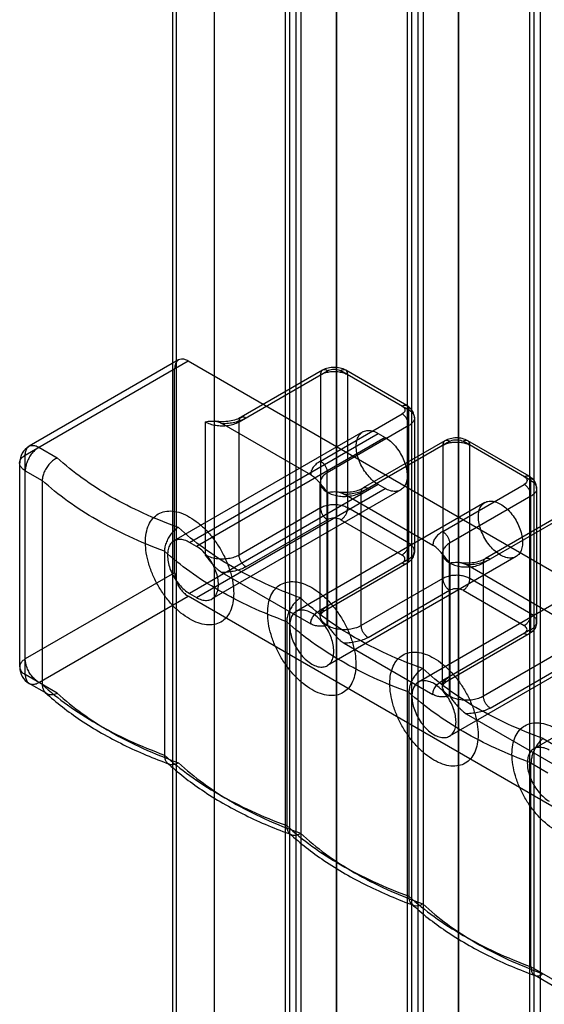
# Model space of a CAD drawing. Header units: millimetres. Extents: x 461 to 571, y 111 to 1330.
# Tile 8 of 24: x 461 to 515, y 348 to 450. Entities that reach past the tile are written whole.
import ezdxf

# ---------------------------------------------------------------- set-up
doc = ezdxf.new("R2010")
doc.units = ezdxf.units.MM
doc.header["$LTSCALE"] = 93.666717
doc.layers.get('0').update_dxf_attribs({"linetype": 'CONTINUOUS'})
doc.layers.add('INTFCLR_14552', color=7, linetype='CONTINUOUS')

msp = doc.modelspace()

# ---------------------------------------------------------------- linework, layer by layer
at = {"color": 7}
for p, q in [((476.7, 1295.16), (476.7, 312.91)), ((477.14, 312.3), (477.14, 1294.55)), ((481.09, 308.65), (481.09, 1290.91)), ((488.44, 1286.66), (488.44, 304.41)), ((488.93, 304.44), (488.93, 1286.7)), ((489.56, 1287.06), (489.56, 304.8)), ((490.12, 304.8), (490.12, 1287.06)), ((493.82, 301.31), (493.82, 1283.56)), ((501.66, 297.1), (501.66, 1279.35)), ((502.28, 1279.71), (502.28, 297.46)), ((502.85, 297.46), (502.85, 1279.71)), ((501.17, 1279.31), (501.17, 297.06)), ((506.55, 293.96), (506.55, 1276.21)), ((515.01, 1272.36), (515.01, 290.11)), ((513.9, 1271.97), (513.9, 289.71)), ((514.39, 289.75), (514.39, 1272)), ((481.04, 472.36), (481.04, 308.77)), ((493.76, 465.01), (493.76, 301.42)), ((506.49, 457.66), (506.49, 294.08))]:
    msp.add_line(p, q, dxfattribs=at)
at = {"layer": 'INTFCLR_14552', "color": 7}
for p, q in [((461.38, 405.11), (478.35, 414.91)), ((477.35, 415.01), (461.8, 406.03)), ((478.35, 414.91), (532.8, 383.47)), ((476.94, 392.86), (476.94, 414.09)), ((483.66, 408.58), (492.85, 413.89)), ((492.35, 413.94), (483.86, 409.04)), ((492.14, 413.48), (492.14, 399.6)), ((501.34, 409.8), (494.26, 413.89)), ((501.13, 410.26), (494.76, 413.94)), ((494.97, 399.6), (494.97, 413.48)), ((492.14, 404.49), (500.63, 409.4)), ((501.34, 394.29), (501.34, 409.8)), ((480.12, 408.58), (480.12, 394.7)), ((491.11, 403.05), (481.85, 408.4)), ((483.66, 394.7), (483.66, 408.58)), ((501.34, 408.17), (492.84, 403.27)), ((501.92, 408.99), (501.92, 395.11)), ((496.53, 407.52), (476.87, 396.17)), ((478.5, 396.01), (498.15, 407.36)), ((498.15, 407.36), (498.86, 406.95)), ((498.86, 406.95), (479.2, 395.6)), ((496.38, 401.23), (505.58, 406.54)), ((505.08, 406.59), (496.59, 401.69)), ((504.87, 406.13), (504.87, 392.25)), ((514.06, 402.46), (506.99, 406.54)), ((513.86, 402.91), (507.49, 406.59)), ((507.7, 392.25), (507.7, 406.13)), ((461.38, 382.25), (461.38, 405.11)), ((462.8, 405.93), (464.72, 404.81)), ((460.8, 383.06), (460.8, 404.29)), ((461.38, 403.48), (463.15, 402.46)), ((492.84, 387.36), (492.84, 403.27)), ((463.15, 402.46), (463.15, 381.23)), ((498.15, 402.05), (478.5, 390.7)), ((492.11, 388.37), (492.11, 402.25)), ((498.86, 401.64), (498.15, 402.05)), ((504.86, 397.15), (513.36, 402.05)), ((514.06, 386.94), (514.06, 402.46)), ((479.2, 390.29), (498.86, 401.64)), ((500.49, 401.48), (480.83, 390.13)), ((492.86, 401.23), (492.86, 387.35)), ((503.84, 395.7), (494.59, 401.05)), ((496.38, 387.35), (496.38, 401.23)), ((514.06, 400.82), (505.57, 395.92)), ((514.65, 401.64), (514.65, 387.76)), ((509.26, 400.17), (489.6, 388.82)), ((492.14, 399.6), (483.66, 394.7)), ((501.34, 395.92), (494.97, 399.6)), ((509.11, 393.88), (518.31, 399.19)), ((517.81, 399.24), (509.31, 394.34)), ((484.36, 393.47), (492.85, 398.37)), ((494.26, 398.37), (500.63, 394.7)), ((479.2, 395.6), (478.5, 396.01)), ((505.57, 380.01), (505.57, 395.92)), ((475.88, 395.11), (475.88, 373.88)), ((504.84, 381.02), (504.84, 394.9)), ((492.14, 388.98), (501.34, 394.29)), ((501.13, 393.83), (492.64, 388.93)), ((512.51, 394.54), (492.85, 383.19)), ((505.59, 393.88), (505.59, 380)), ((516.57, 388.35), (507.31, 393.7)), ((509.11, 380), (509.11, 393.88)), ((476.94, 392.86), (461.38, 383.88)), ((481.85, 392.88), (491.11, 387.54)), ((521.98, 392.82), (502.33, 381.47)), ((504.87, 392.25), (496.38, 387.35)), ((514.06, 388.58), (507.7, 392.25)), ((478.5, 390.7), (479.2, 390.29)), ((497.09, 386.12), (505.58, 391.03)), ((506.99, 391.03), (513.36, 387.35)), ((462.8, 381.43), (478.35, 390.41)), ((532.8, 358.98), (478.35, 390.41)), ((488.61, 387.76), (488.61, 366.53)), ((514.06, 386.94), (504.86, 381.63)), ((513.86, 386.49), (505.36, 381.58)), ((525.23, 387.19), (505.58, 375.84)), ((494.59, 385.53), (503.84, 380.19)), ((534.01, 385.88), (514.35, 374.53)), ((517.6, 384.9), (509.11, 380)), ((509.81, 378.77), (518.31, 383.68)), ((464.72, 380.32), (461.38, 382.25)), ((463.61, 380.29), (461.8, 381.33)), ((501.34, 380.41), (501.34, 359.18)), ((507.31, 378.18), (516.57, 372.84)), ((515.32, 375.6), (517.25, 374.49)), ((514.06, 373.06), (515.83, 372.04)), ((514.06, 351.83), (514.06, 373.06)), ((517.25, 350), (514.06, 351.83)), ((516.25, 349.9), (514.43, 350.95))]:
    msp.add_line(p, q, dxfattribs=at)
for centre, start, end in [((462.8, 404.29), 120.0112, 179.9835), ((462.8, 383.06), 180.0001, 240.0005)]:
    msp.add_arc(centre, 2, start, end, dxfattribs=at)
for points, knots in [([(478.35, 414.91), (478.24, 414.97), (478.01, 415.08), (477.66, 415.12), (477.34, 415.03), (477.1, 414.8), (476.97, 414.47), (476.94, 414.22), (476.94, 414.09)], [0, 0, 0, 0, 0.190418, 0.353949, 0.499988, 0.646029, 0.809567, 1, 1, 1, 1]), ([(494.76, 413.94), (494.58, 414.04), (494.18, 414.19), (493.55, 414.26), (492.92, 414.19), (492.53, 414.04), (492.35, 413.94)], [0, 0, 0, 0, 0.250957, 0.503941, 0.754409, 1, 1, 1, 1]), ([(492.85, 413.89), (492.78, 413.93), (492.65, 413.98), (492.44, 413.99), (492.26, 413.89), (492.16, 413.7), (492.14, 413.56), (492.14, 413.48)], [0, 0, 0, 0, 0.224845, 0.413543, 0.586453, 0.775153, 1, 1, 1, 1]), ([(492.14, 413.48), (492.27, 413.55), (492.57, 413.68), (493.05, 413.79), (493.56, 413.83), (494.07, 413.79), (494.55, 413.68), (494.84, 413.55), (494.97, 413.48)], [0, 0, 0, 0, 0.154291, 0.3232, 0.499999, 0.676799, 0.845709, 1, 1, 1, 1]), ([(492.85, 413.89), (492.93, 413.93), (493.11, 414.01), (493.4, 414.06), (493.71, 414.06), (494, 414.01), (494.18, 413.93), (494.26, 413.89)], [0, 0, 0, 0, 0.187718, 0.393746, 0.606298, 0.812312, 1, 1, 1, 1]), ([(494.97, 413.48), (494.97, 413.56), (494.95, 413.7), (494.85, 413.89), (494.68, 413.99), (494.47, 413.98), (494.33, 413.93), (494.26, 413.89)], [0, 0, 0, 0, 0.224848, 0.413548, 0.586457, 0.775154, 1, 1, 1, 1]), ([(500.63, 410.21), (500.7, 410.25), (500.83, 410.31), (501.04, 410.32), (501.21, 410.22), (501.32, 410.03), (501.34, 409.89), (501.34, 409.8)], [0, 0, 0, 0, 0.224171, 0.406882, 0.577698, 0.767913, 1, 1, 1, 1]), ([(500.63, 410.21), (500.7, 410.17), (500.81, 410.09), (500.92, 409.91), (500.92, 409.7), (500.81, 409.52), (500.7, 409.44), (500.63, 409.4)], [0, 0, 0, 0, 0.225472, 0.413809, 0.58618, 0.77451, 1, 1, 1, 1]), ([(501.92, 408.99), (501.92, 409.15), (501.86, 409.48), (501.58, 409.94), (501.29, 410.17), (501.13, 410.26)], [0, 0, 0, 0, 0.305005, 0.631767, 1, 1, 1, 1]), ([(483.86, 409.04), (483.7, 408.94), (483.31, 408.77), (482.64, 408.62), (481.91, 408.56), (481.41, 408.6), (481.18, 408.63)], [0, 0, 0, 0, 0.208544, 0.461299, 0.73905, 1, 1, 1, 1]), ([(483.66, 408.58), (483.66, 408.66), (483.67, 408.8), (483.77, 408.99), (483.94, 409.09), (484.16, 409.09), (484.29, 409.03), (484.36, 408.99)], [0, 0, 0, 0, 0.224173, 0.406886, 0.577702, 0.767916, 1, 1, 1, 1]), ([(501.34, 408.17), (501.34, 408.26), (501.31, 408.45), (501.21, 408.73), (501.06, 408.99), (500.87, 409.23), (500.71, 409.35), (500.63, 409.4)], [0, 0, 0, 0, 0.186419, 0.385287, 0.595885, 0.805843, 1, 1, 1, 1]), ([(501.34, 409.8), (501.45, 409.74), (501.65, 409.59), (501.86, 409.32), (501.95, 409.01), (501.88, 408.68), (501.66, 408.39), (501.45, 408.24), (501.34, 408.17)], [0, 0, 0, 0, 0.189536, 0.34775, 0.491763, 0.638304, 0.803732, 1, 1, 1, 1]), ([(480.12, 408.58), (480.23, 408.6), (480.43, 408.63), (480.72, 408.65), (480.98, 408.66), (481.23, 408.63), (481.46, 408.57), (481.67, 408.5), (481.79, 408.43), (481.85, 408.4)], [0, 0, 0, 0, 0.17813, 0.339827, 0.489217, 0.62863, 0.759692, 0.883331, 1, 1, 1, 1]), ([(480.12, 408.58), (480.29, 408.49), (480.64, 408.33), (481.23, 408.19), (481.86, 408.14), (482.5, 408.18), (483.11, 408.32), (483.49, 408.48), (483.66, 408.58)], [0, 0, 0, 0, 0.15387, 0.316462, 0.489651, 0.667478, 0.839811, 1, 1, 1, 1]), ([(481.85, 408.4), (482.09, 408.4), (482.54, 408.42), (483.2, 408.53), (483.82, 408.71), (484.19, 408.89), (484.36, 408.99)], [0, 0, 0, 0, 0.265902, 0.525318, 0.771771, 1, 1, 1, 1]), ([(498.15, 402.05), (497.96, 402.16), (497.57, 402.44), (497.06, 402.97), (496.61, 403.59), (496.25, 404.27), (495.99, 404.97), (495.85, 405.67), (495.85, 406.31), (495.97, 406.86), (496.22, 407.31), (496.61, 407.6), (497.1, 407.7), (497.63, 407.61), (497.98, 407.46), (498.15, 407.36)], [0, 0, 0, 0, 0.08292, 0.173299, 0.267979, 0.36291, 0.455658, 0.542389, 0.620375, 0.688818, 0.748859, 0.80431, 0.86176, 0.92623, 1, 1, 1, 1]), ([(461.38, 405.11), (461.38, 405.24), (461.41, 405.49), (461.55, 405.82), (461.79, 406.05), (462.1, 406.14), (462.46, 406.1), (462.68, 405.99), (462.8, 405.93)], [0, 0, 0, 0, 0.190051, 0.35379, 0.500208, 0.646608, 0.810245, 1, 1, 1, 1]), ([(498.86, 406.95), (499.06, 406.83), (499.44, 406.55), (499.95, 406.03), (500.4, 405.41), (500.76, 404.73), (501.02, 404.02), (501.16, 403.33), (501.17, 402.69), (501.05, 402.13), (500.79, 401.69), (500.4, 401.4), (499.92, 401.3), (499.38, 401.38), (499.03, 401.54), (498.86, 401.64)], [0, 0, 0, 0, 0.08292, 0.173299, 0.267979, 0.36291, 0.455658, 0.542389, 0.620375, 0.688818, 0.748859, 0.80431, 0.86176, 0.92623, 1, 1, 1, 1]), ([(505.58, 406.54), (505.51, 406.58), (505.38, 406.64), (505.16, 406.64), (504.99, 406.54), (504.89, 406.35), (504.87, 406.21), (504.87, 406.13)], [0, 0, 0, 0, 0.224845, 0.413543, 0.586453, 0.775153, 1, 1, 1, 1]), ([(504.87, 406.13), (505, 406.21), (505.29, 406.33), (505.77, 406.44), (506.29, 406.48), (506.8, 406.44), (507.28, 406.33), (507.57, 406.21), (507.7, 406.13)], [0, 0, 0, 0, 0.154291, 0.3232, 0.499999, 0.676799, 0.845709, 1, 1, 1, 1]), ([(507.49, 406.59), (507.31, 406.69), (506.91, 406.85), (506.28, 406.92), (505.65, 406.84), (505.26, 406.69), (505.08, 406.59)], [0, 0, 0, 0, 0.250957, 0.503941, 0.754409, 1, 1, 1, 1]), ([(505.58, 406.54), (505.66, 406.58), (505.84, 406.66), (506.13, 406.71), (506.44, 406.71), (506.73, 406.66), (506.91, 406.58), (506.99, 406.54)], [0, 0, 0, 0, 0.187718, 0.393746, 0.606298, 0.812312, 1, 1, 1, 1]), ([(507.7, 406.13), (507.7, 406.21), (507.68, 406.35), (507.58, 406.54), (507.41, 406.64), (507.19, 406.64), (507.06, 406.58), (506.99, 406.54)], [0, 0, 0, 0, 0.224848, 0.413548, 0.586457, 0.775154, 1, 1, 1, 1]), ([(461.38, 403.48), (461.27, 403.54), (461.07, 403.69), (460.85, 403.97), (460.77, 404.29), (460.85, 404.61), (461.07, 404.9), (461.27, 405.04), (461.38, 405.11)], [0, 0, 0, 0, 0.189763, 0.353403, 0.499801, 0.646217, 0.809952, 1, 1, 1, 1]), ([(462.8, 405.93), (462.67, 405.85), (462.41, 405.66), (462.08, 405.3), (461.88, 405.02), (461.8, 404.87)], [0, 0, 0, 0, 0.308582, 0.6464, 1, 1, 1, 1]), ([(461.8, 404.87), (461.71, 404.72), (461.56, 404.42), (461.42, 403.94), (461.38, 403.63), (461.38, 403.48)], [0, 0, 0, 0, 0.353598, 0.691417, 1, 1, 1, 1]), ([(464.72, 404.81), (464.65, 404.78), (464.51, 404.71), (464.31, 404.57), (464.12, 404.41), (463.93, 404.23), (463.76, 404.04), (463.61, 403.82), (463.47, 403.6), (463.36, 403.37), (463.27, 403.14), (463.2, 402.91), (463.16, 402.68), (463.15, 402.53), (463.15, 402.46)], [0, 0, 0, 0, 0.07847, 0.160428, 0.245226, 0.332151, 0.420255, 0.508643, 0.596636, 0.683155, 0.767338, 0.848617, 0.92627, 1, 1, 1, 1]), ([(477.33, 397.58), (476.09, 398.02), (473.69, 398.98), (470.34, 400.69), (467.34, 402.61), (465.54, 404.06), (464.72, 404.81)], [0, 0, 0, 0, 0.270775, 0.528351, 0.771597, 1, 1, 1, 1]), ([(492.14, 404.49), (491.98, 404.4), (491.7, 404.21), (491.37, 403.86), (491.16, 403.47), (491.11, 403.18), (491.11, 403.05)], [0, 0, 0, 0, 0.2901, 0.549289, 0.78224, 1, 1, 1, 1]), ([(492.14, 404.49), (492.21, 404.45), (492.36, 404.33), (492.56, 404.11), (492.71, 403.85), (492.81, 403.56), (492.84, 403.36), (492.84, 403.27)], [0, 0, 0, 0, 0.186418, 0.385285, 0.595883, 0.805842, 1, 1, 1, 1]), ([(492.84, 401.24), (492.74, 401.37), (492.55, 401.62), (492.26, 401.98), (492, 402.29), (491.75, 402.55), (491.52, 402.76), (491.31, 402.92), (491.18, 403.01), (491.11, 403.05)], [0, 0, 0, 0, 0.199099, 0.380625, 0.542495, 0.684488, 0.807218, 0.911873, 1, 1, 1, 1]), ([(492.84, 403.27), (492.7, 403.19), (492.45, 403.01), (492.19, 402.66), (492.08, 402.27), (492.17, 401.87), (492.44, 401.51), (492.7, 401.32), (492.84, 401.24)], [0, 0, 0, 0, 0.189587, 0.347768, 0.491765, 0.638309, 0.803743, 1, 1, 1, 1]), ([(513.36, 402.86), (513.42, 402.9), (513.56, 402.96), (513.76, 402.97), (513.94, 402.87), (514.05, 402.69), (514.06, 402.54), (514.06, 402.46)], [0, 0, 0, 0, 0.224171, 0.406882, 0.577698, 0.767913, 1, 1, 1, 1]), ([(513.36, 402.86), (513.42, 402.83), (513.54, 402.74), (513.65, 402.56), (513.65, 402.36), (513.54, 402.18), (513.42, 402.09), (513.36, 402.05)], [0, 0, 0, 0, 0.225472, 0.413809, 0.58618, 0.77451, 1, 1, 1, 1]), ([(514.65, 401.64), (514.65, 401.8), (514.59, 402.13), (514.31, 402.59), (514.02, 402.82), (513.86, 402.91)], [0, 0, 0, 0, 0.305005, 0.631767, 1, 1, 1, 1]), ([(475.88, 395.11), (474.63, 395.56), (472.23, 396.55), (468.85, 398.29), (465.81, 400.23), (463.99, 401.69), (463.15, 402.46)], [0, 0, 0, 0, 0.269861, 0.526641, 0.770289, 1, 1, 1, 1]), ([(492.11, 402.25), (492.12, 402.21), (492.14, 402.13), (492.19, 402.05), (492.23, 402.02)], [0, 0, 0, 0, 0.446576, 1, 1, 1, 1]), ([(514.06, 400.82), (514.06, 400.91), (514.04, 401.1), (513.94, 401.38), (513.79, 401.64), (513.6, 401.88), (513.44, 402), (513.36, 402.05)], [0, 0, 0, 0, 0.186419, 0.385287, 0.595885, 0.805843, 1, 1, 1, 1]), ([(514.06, 402.46), (514.18, 402.39), (514.38, 402.25), (514.59, 401.97), (514.67, 401.66), (514.6, 401.33), (514.39, 401.04), (514.18, 400.89), (514.06, 400.82)], [0, 0, 0, 0, 0.189536, 0.34775, 0.491763, 0.638304, 0.803732, 1, 1, 1, 1]), ([(492.86, 401.23), (492.96, 401.24), (493.16, 401.27), (493.45, 401.3), (493.72, 401.3), (493.96, 401.28), (494.19, 401.22), (494.4, 401.15), (494.53, 401.08), (494.59, 401.05)], [0, 0, 0, 0, 0.178135, 0.33983, 0.489216, 0.628623, 0.759683, 0.883325, 1, 1, 1, 1]), ([(492.86, 401.23), (493.02, 401.13), (493.38, 400.98), (493.96, 400.84), (494.59, 400.79), (495.22, 400.83), (495.83, 400.97), (496.21, 401.13), (496.38, 401.23)], [0, 0, 0, 0, 0.15387, 0.316462, 0.489651, 0.667478, 0.839811, 1, 1, 1, 1]), ([(493.91, 401.28), (494.14, 401.25), (494.63, 401.21), (495.36, 401.27), (496.02, 401.42), (496.42, 401.59), (496.59, 401.69)], [0, 0, 0, 0, 0.256336, 0.535143, 0.789957, 1, 1, 1, 1]), ([(494.59, 401.05), (494.82, 401.04), (495.27, 401.07), (495.93, 401.18), (496.54, 401.36), (496.91, 401.54), (497.09, 401.64)], [0, 0, 0, 0, 0.265913, 0.525319, 0.771763, 1, 1, 1, 1]), ([(496.38, 401.23), (496.38, 401.31), (496.4, 401.45), (496.49, 401.63), (496.66, 401.74), (496.88, 401.74), (497.02, 401.68), (497.09, 401.64)], [0, 0, 0, 0, 0.224173, 0.406886, 0.577702, 0.767916, 1, 1, 1, 1]), ([(494.97, 399.6), (494.84, 399.67), (494.55, 399.8), (494.07, 399.91), (493.56, 399.95), (493.05, 399.91), (492.57, 399.8), (492.27, 399.67), (492.14, 399.6)], [0, 0, 0, 0, 0.154291, 0.323201, 0.500001, 0.6768, 0.845709, 1, 1, 1, 1]), ([(510.88, 394.7), (510.69, 394.81), (510.3, 395.09), (509.79, 395.62), (509.34, 396.24), (508.98, 396.92), (508.72, 397.63), (508.58, 398.32), (508.57, 398.96), (508.69, 399.51), (508.95, 399.96), (509.34, 400.25), (509.83, 400.35), (510.36, 400.27), (510.71, 400.11), (510.88, 400.01)], [0, 0, 0, 0, 0.08292, 0.173299, 0.267979, 0.36291, 0.455658, 0.542389, 0.620375, 0.688818, 0.748859, 0.80431, 0.86176, 0.92623, 1, 1, 1, 1]), ([(510.88, 400.01), (511.08, 399.89), (511.46, 399.61), (511.97, 399.09), (512.42, 398.47), (512.78, 397.79), (513.04, 397.08), (513.18, 396.39), (513.19, 395.75), (513.07, 395.19), (512.81, 394.75), (512.42, 394.46), (511.94, 394.36), (511.4, 394.44), (511.06, 394.6), (510.88, 394.7)], [0, 0, 0, 0, 0.08292, 0.173299, 0.267979, 0.36291, 0.455658, 0.542389, 0.620375, 0.688818, 0.748859, 0.80431, 0.86176, 0.92623, 1, 1, 1, 1]), ([(478.5, 388.05), (478.18, 388.23), (477.56, 388.66), (476.7, 389.46), (475.92, 390.41), (475.23, 391.46), (474.66, 392.59), (474.23, 393.74), (473.97, 394.89), (473.87, 395.97), (473.95, 396.96), (474.2, 397.82), (474.62, 398.51), (475.21, 399.01), (475.94, 399.28), (476.76, 399.31), (477.64, 399.1), (478.21, 398.83), (478.5, 398.66)], [0, 0, 0, 0, 0.066655, 0.138619, 0.214316, 0.29143, 0.369026, 0.444808, 0.516675, 0.583117, 0.643313, 0.697202, 0.74574, 0.79106, 0.836205, 0.884956, 0.939279, 1, 1, 1, 1]), ([(492.14, 399.6), (492.14, 399.51), (492.17, 399.31), (492.27, 399.03), (492.42, 398.77), (492.62, 398.54), (492.77, 398.42), (492.85, 398.37)], [0, 0, 0, 0, 0.187064, 0.393389, 0.606612, 0.812937, 1, 1, 1, 1]), ([(494.26, 398.37), (494.34, 398.42), (494.5, 398.54), (494.69, 398.77), (494.84, 399.03), (494.94, 399.31), (494.97, 399.51), (494.97, 399.6)], [0, 0, 0, 0, 0.187063, 0.393387, 0.606611, 0.812936, 1, 1, 1, 1]), ([(478.5, 398.66), (478.81, 398.48), (479.43, 398.04), (480.29, 397.24), (481.08, 396.3), (481.77, 395.24), (482.33, 394.12), (482.76, 392.96), (483.03, 391.82), (483.12, 390.74), (483.04, 389.75), (482.79, 388.89), (482.37, 388.19), (481.78, 387.69), (481.05, 387.42), (480.23, 387.4), (479.35, 387.61), (478.78, 387.88), (478.5, 388.05)], [0, 0, 0, 0, 0.066655, 0.138619, 0.214316, 0.29143, 0.369026, 0.444808, 0.516675, 0.583117, 0.643313, 0.697202, 0.74574, 0.79106, 0.836205, 0.884956, 0.939279, 1, 1, 1, 1]), ([(494.26, 398.37), (494.18, 398.42), (494, 398.49), (493.71, 398.55), (493.4, 398.55), (493.11, 398.49), (492.93, 398.42), (492.85, 398.37)], [0, 0, 0, 0, 0.187714, 0.393744, 0.606297, 0.812311, 1, 1, 1, 1]), ([(477.33, 397.58), (477.2, 397.5), (476.95, 397.32), (476.62, 396.98), (476.32, 396.56), (476.08, 396.08), (475.92, 395.59), (475.88, 395.26), (475.88, 395.11)], [0, 0, 0, 0, 0.153437, 0.308095, 0.482067, 0.668257, 0.845354, 1, 1, 1, 1]), ([(490.06, 390.23), (488.8, 390.68), (486.38, 391.65), (482.98, 393.39), (479.96, 395.34), (478.15, 396.81), (477.33, 397.58)], [0, 0, 0, 0, 0.2711, 0.528794, 0.771929, 1, 1, 1, 1]), ([(504.86, 397.15), (504.71, 397.06), (504.43, 396.86), (504.09, 396.51), (503.89, 396.12), (503.84, 395.84), (503.84, 395.7)], [0, 0, 0, 0, 0.2901, 0.549289, 0.78224, 1, 1, 1, 1]), ([(504.86, 397.15), (504.94, 397.1), (505.09, 396.98), (505.28, 396.76), (505.44, 396.5), (505.54, 396.21), (505.57, 396.02), (505.57, 395.92)], [0, 0, 0, 0, 0.186418, 0.385285, 0.595883, 0.805842, 1, 1, 1, 1]), ([(478.5, 396.01), (478.32, 396.11), (477.98, 396.26), (477.45, 396.35), (476.96, 396.25), (476.57, 395.97), (476.31, 395.53), (476.19, 394.97), (476.2, 394.33), (476.33, 393.64), (476.58, 392.94), (476.95, 392.25), (477.4, 391.63), (477.91, 391.1), (478.3, 390.81), (478.5, 390.7)], [0, 0, 0, 0, 0.073511, 0.137516, 0.194534, 0.249604, 0.309419, 0.377722, 0.455461, 0.541841, 0.634512, 0.730005, 0.825571, 0.916751, 1, 1, 1, 1]), ([(501.34, 395.92), (501.34, 395.83), (501.31, 395.64), (501.21, 395.36), (501.05, 395.09), (500.86, 394.87), (500.71, 394.75), (500.63, 394.7)], [0, 0, 0, 0, 0.187064, 0.393389, 0.606613, 0.812937, 1, 1, 1, 1]), ([(501.34, 394.29), (501.45, 394.36), (501.65, 394.5), (501.87, 394.79), (501.95, 395.11), (501.87, 395.43), (501.65, 395.71), (501.45, 395.86), (501.34, 395.92)], [0, 0, 0, 0, 0.189945, 0.35362, 0.499999, 0.646378, 0.810055, 1, 1, 1, 1]), ([(505.57, 393.89), (505.47, 394.02), (505.28, 394.27), (504.99, 394.63), (504.73, 394.94), (504.48, 395.2), (504.25, 395.41), (504.04, 395.58), (503.91, 395.67), (503.84, 395.7)], [0, 0, 0, 0, 0.199099, 0.380625, 0.542495, 0.684488, 0.807218, 0.911873, 1, 1, 1, 1]), ([(505.57, 395.92), (505.43, 395.84), (505.18, 395.66), (504.92, 395.31), (504.81, 394.92), (504.9, 394.52), (505.17, 394.16), (505.42, 393.97), (505.57, 393.89)], [0, 0, 0, 0, 0.189587, 0.347768, 0.491765, 0.638309, 0.803743, 1, 1, 1, 1]), ([(488.61, 387.76), (487.36, 388.22), (484.95, 389.2), (481.57, 390.94), (478.54, 392.88), (476.72, 394.35), (475.88, 395.11)], [0, 0, 0, 0, 0.269869, 0.526644, 0.770289, 1, 1, 1, 1]), ([(479.2, 390.29), (479.38, 390.19), (479.72, 390.03), (480.25, 389.95), (480.74, 390.05), (481.13, 390.33), (481.38, 390.77), (481.51, 391.32), (481.5, 391.96), (481.37, 392.65), (481.11, 393.36), (480.75, 394.05), (480.3, 394.67), (479.79, 395.2), (479.4, 395.48), (479.2, 395.6)], [0, 0, 0, 0, 0.073511, 0.137516, 0.194534, 0.249604, 0.309419, 0.377722, 0.455461, 0.541841, 0.634512, 0.730005, 0.825571, 0.916751, 1, 1, 1, 1]), ([(480.12, 394.7), (480.22, 394.57), (480.42, 394.31), (480.7, 393.96), (480.97, 393.65), (481.22, 393.39), (481.45, 393.17), (481.65, 393.01), (481.79, 392.92), (481.85, 392.88)], [0, 0, 0, 0, 0.199069, 0.380573, 0.542433, 0.684429, 0.807172, 0.911848, 1, 1, 1, 1]), ([(483.66, 394.7), (483.49, 394.61), (483.14, 394.45), (482.55, 394.31), (481.92, 394.26), (481.28, 394.3), (480.67, 394.44), (480.29, 394.6), (480.12, 394.7)], [0, 0, 0, 0, 0.153964, 0.316506, 0.489658, 0.667492, 0.839834, 1, 1, 1, 1]), ([(484.36, 393.47), (484.29, 393.52), (484.14, 393.64), (483.95, 393.86), (483.79, 394.12), (483.69, 394.41), (483.66, 394.6), (483.66, 394.7)], [0, 0, 0, 0, 0.186389, 0.385243, 0.595869, 0.805849, 1, 1, 1, 1]), ([(500.63, 393.88), (500.7, 393.92), (500.81, 394.01), (500.92, 394.19), (500.92, 394.39), (500.81, 394.57), (500.7, 394.66), (500.63, 394.7)], [0, 0, 0, 0, 0.225517, 0.413837, 0.5862, 0.774514, 1, 1, 1, 1]), ([(501.92, 395.11), (501.92, 394.95), (501.86, 394.62), (501.58, 394.16), (501.29, 393.93), (501.13, 393.83)], [0, 0, 0, 0, 0.305006, 0.631767, 1, 1, 1, 1]), ([(504.84, 394.9), (504.85, 394.86), (504.87, 394.78), (504.92, 394.71), (504.95, 394.67)], [0, 0, 0, 0, 0.446576, 1, 1, 1, 1]), ([(500.63, 393.88), (500.7, 393.84), (500.83, 393.79), (501.04, 393.78), (501.22, 393.88), (501.32, 394.07), (501.34, 394.21), (501.34, 394.29)], [0, 0, 0, 0, 0.224845, 0.413543, 0.586453, 0.775153, 1, 1, 1, 1]), ([(505.59, 393.88), (505.69, 393.9), (505.89, 393.93), (506.18, 393.95), (506.44, 393.96), (506.69, 393.93), (506.92, 393.87), (507.13, 393.8), (507.25, 393.73), (507.31, 393.7)], [0, 0, 0, 0, 0.178135, 0.33983, 0.489216, 0.628623, 0.759683, 0.883325, 1, 1, 1, 1]), ([(505.59, 393.88), (505.75, 393.79), (506.1, 393.63), (506.69, 393.49), (507.31, 393.44), (507.95, 393.48), (508.56, 393.62), (508.94, 393.78), (509.11, 393.88)], [0, 0, 0, 0, 0.15387, 0.316462, 0.489651, 0.667478, 0.839811, 1, 1, 1, 1]), ([(506.64, 393.93), (506.87, 393.9), (507.36, 393.86), (508.09, 393.92), (508.75, 394.07), (509.15, 394.24), (509.31, 394.34)], [0, 0, 0, 0, 0.256336, 0.535143, 0.789957, 1, 1, 1, 1]), ([(507.31, 393.7), (507.54, 393.7), (508, 393.72), (508.66, 393.83), (509.27, 394.02), (509.64, 394.19), (509.81, 394.29)], [0, 0, 0, 0, 0.265913, 0.525319, 0.771763, 1, 1, 1, 1]), ([(509.11, 393.88), (509.11, 393.96), (509.12, 394.1), (509.22, 394.28), (509.39, 394.39), (509.61, 394.39), (509.74, 394.33), (509.81, 394.29)], [0, 0, 0, 0, 0.224173, 0.406886, 0.577702, 0.767916, 1, 1, 1, 1]), ([(476.94, 392.86), (476.94, 392.71), (476.98, 392.39), (477.12, 391.92), (477.34, 391.46), (477.63, 391.04), (477.97, 390.68), (478.22, 390.49), (478.35, 390.41)], [0, 0, 0, 0, 0.154733, 0.323583, 0.499989, 0.676398, 0.845256, 1, 1, 1, 1]), ([(484.36, 393.47), (484.19, 393.38), (483.82, 393.2), (483.2, 393.02), (482.54, 392.91), (482.09, 392.88), (481.85, 392.88)], [0, 0, 0, 0, 0.228232, 0.474684, 0.7341, 1, 1, 1, 1]), ([(491.22, 380.7), (490.91, 380.88), (490.29, 381.31), (489.43, 382.12), (488.64, 383.06), (487.95, 384.12), (487.39, 385.24), (486.96, 386.4), (486.69, 387.54), (486.6, 388.62), (486.68, 389.61), (486.93, 390.47), (487.35, 391.17), (487.94, 391.67), (488.67, 391.93), (489.49, 391.96), (490.37, 391.75), (490.94, 391.48), (491.22, 391.31)], [0, 0, 0, 0, 0.066655, 0.138619, 0.214316, 0.29143, 0.369026, 0.444808, 0.516675, 0.583117, 0.643313, 0.697202, 0.74574, 0.79106, 0.836205, 0.884956, 0.939279, 1, 1, 1, 1]), ([(507.7, 392.25), (507.57, 392.33), (507.28, 392.45), (506.81, 392.56), (506.31, 392.6), (505.8, 392.57), (505.31, 392.46), (505.01, 392.33), (504.87, 392.25)], [0, 0, 0, 0, 0.153918, 0.316484, 0.489655, 0.667486, 0.839823, 1, 1, 1, 1]), ([(504.87, 392.25), (504.87, 392.16), (504.9, 391.97), (505, 391.69), (505.15, 391.43), (505.34, 391.2), (505.5, 391.07), (505.58, 391.03)], [0, 0, 0, 0, 0.186419, 0.385286, 0.595884, 0.805843, 1, 1, 1, 1]), ([(506.99, 391.03), (507.07, 391.07), (507.22, 391.19), (507.41, 391.41), (507.57, 391.67), (507.67, 391.96), (507.7, 392.16), (507.7, 392.25)], [0, 0, 0, 0, 0.186418, 0.385285, 0.595883, 0.805842, 1, 1, 1, 1]), ([(491.22, 391.31), (491.54, 391.13), (492.16, 390.69), (493.02, 389.89), (493.8, 388.95), (494.49, 387.89), (495.06, 386.77), (495.49, 385.61), (495.75, 384.47), (495.85, 383.39), (495.77, 382.4), (495.52, 381.54), (495.09, 380.84), (494.51, 380.34), (493.78, 380.07), (492.96, 380.05), (492.08, 380.26), (491.51, 380.53), (491.22, 380.7)], [0, 0, 0, 0, 0.066655, 0.138619, 0.214316, 0.29143, 0.369026, 0.444808, 0.516675, 0.583117, 0.643313, 0.697202, 0.74574, 0.79106, 0.836205, 0.884956, 0.939279, 1, 1, 1, 1]), ([(506.99, 391.03), (506.91, 391.07), (506.73, 391.14), (506.44, 391.2), (506.13, 391.2), (505.84, 391.14), (505.66, 391.07), (505.58, 391.03)], [0, 0, 0, 0, 0.187668, 0.393715, 0.60629, 0.812322, 1, 1, 1, 1]), ([(490.06, 390.23), (489.93, 390.15), (489.68, 389.97), (489.35, 389.63), (489.05, 389.21), (488.8, 388.73), (488.65, 388.24), (488.61, 387.91), (488.61, 387.76)], [0, 0, 0, 0, 0.153437, 0.308095, 0.482067, 0.668257, 0.845354, 1, 1, 1, 1]), ([(502.79, 382.88), (501.53, 383.33), (499.11, 384.3), (495.71, 386.04), (492.68, 387.99), (490.88, 389.46), (490.06, 390.23)], [0, 0, 0, 0, 0.2711, 0.528794, 0.771929, 1, 1, 1, 1]), ([(491.22, 388.66), (491.05, 388.76), (490.71, 388.92), (490.17, 389), (489.69, 388.9), (489.3, 388.62), (489.04, 388.18), (488.92, 387.62), (488.92, 386.99), (489.06, 386.3), (489.31, 385.59), (489.68, 384.9), (490.13, 384.28), (490.64, 383.75), (491.03, 383.46), (491.22, 383.35)], [0, 0, 0, 0, 0.073511, 0.137516, 0.194534, 0.249604, 0.309419, 0.377722, 0.455461, 0.541841, 0.634512, 0.730005, 0.825571, 0.916751, 1, 1, 1, 1]), ([(491.11, 387.54), (491.11, 387.67), (491.16, 387.95), (491.37, 388.34), (491.7, 388.7), (491.98, 388.89), (492.14, 388.98)], [0, 0, 0, 0, 0.21776, 0.450713, 0.709903, 1, 1, 1, 1]), ([(491.22, 383.35), (491.4, 383.25), (491.74, 383.09), (492.27, 383.01), (492.76, 383.11), (493.15, 383.39), (493.41, 383.83), (493.53, 384.38), (493.52, 385.02), (493.39, 385.71), (493.14, 386.42), (492.77, 387.11), (492.32, 387.73), (491.81, 388.26), (491.42, 388.54), (491.22, 388.66)], [0, 0, 0, 0, 0.073511, 0.137516, 0.194534, 0.249604, 0.309419, 0.377722, 0.455461, 0.541841, 0.634512, 0.730005, 0.825571, 0.916751, 1, 1, 1, 1]), ([(492.84, 387.36), (492.7, 387.44), (492.45, 387.62), (492.19, 387.96), (492.08, 388.35), (492.17, 388.75), (492.44, 389.12), (492.7, 389.3), (492.84, 389.39)], [0, 0, 0, 0, 0.189485, 0.347731, 0.49176, 0.638297, 0.803719, 1, 1, 1, 1]), ([(492.64, 388.93), (492.52, 388.86), (492.34, 388.73), (492.15, 388.53), (492.12, 388.41), (492.11, 388.37)], [0, 0, 0, 0, 0.52086, 0.849553, 1, 1, 1, 1]), ([(492.84, 389.39), (492.84, 389.31), (492.83, 389.17), (492.73, 388.98), (492.56, 388.88), (492.34, 388.88), (492.21, 388.94), (492.14, 388.98)], [0, 0, 0, 0, 0.224173, 0.406886, 0.577702, 0.767916, 1, 1, 1, 1]), ([(514.06, 388.58), (514.06, 388.48), (514.04, 388.29), (513.94, 388.01), (513.78, 387.74), (513.59, 387.52), (513.44, 387.4), (513.36, 387.35)], [0, 0, 0, 0, 0.187064, 0.393389, 0.606613, 0.812937, 1, 1, 1, 1]), ([(514.06, 386.94), (514.18, 387.01), (514.38, 387.16), (514.6, 387.44), (514.67, 387.76), (514.6, 388.08), (514.38, 388.36), (514.18, 388.51), (514.06, 388.58)], [0, 0, 0, 0, 0.189945, 0.35362, 0.499999, 0.646378, 0.810055, 1, 1, 1, 1]), ([(501.34, 380.41), (500.09, 380.87), (497.68, 381.85), (494.3, 383.59), (491.27, 385.53), (489.44, 387), (488.61, 387.76)], [0, 0, 0, 0, 0.269869, 0.526644, 0.770289, 1, 1, 1, 1]), ([(492.84, 387.36), (492.74, 387.34), (492.54, 387.31), (492.25, 387.28), (491.98, 387.28), (491.74, 387.31), (491.51, 387.36), (491.3, 387.44), (491.17, 387.5), (491.11, 387.54)], [0, 0, 0, 0, 0.178135, 0.339831, 0.489217, 0.628624, 0.759684, 0.883325, 1, 1, 1, 1]), ([(514.65, 387.76), (514.65, 387.6), (514.59, 387.27), (514.31, 386.81), (514.02, 386.58), (513.86, 386.49)], [0, 0, 0, 0, 0.305006, 0.631767, 1, 1, 1, 1]), ([(492.86, 387.35), (492.96, 387.21), (493.15, 386.96), (493.44, 386.6), (493.7, 386.29), (493.95, 386.03), (494.18, 385.82), (494.39, 385.66), (494.52, 385.57), (494.59, 385.53)], [0, 0, 0, 0, 0.1991, 0.380626, 0.542496, 0.684489, 0.807218, 0.911873, 1, 1, 1, 1]), ([(496.38, 387.35), (496.22, 387.25), (495.86, 387.1), (495.28, 386.96), (494.65, 386.91), (494.01, 386.95), (493.4, 387.09), (493.03, 387.25), (492.86, 387.35)], [0, 0, 0, 0, 0.153964, 0.316506, 0.489658, 0.667492, 0.839834, 1, 1, 1, 1]), ([(497.09, 386.12), (497.01, 386.17), (496.86, 386.29), (496.67, 386.51), (496.51, 386.77), (496.41, 387.05), (496.38, 387.25), (496.38, 387.35)], [0, 0, 0, 0, 0.186389, 0.385243, 0.595869, 0.805849, 1, 1, 1, 1]), ([(513.36, 386.53), (513.42, 386.57), (513.54, 386.66), (513.65, 386.84), (513.65, 387.04), (513.54, 387.22), (513.42, 387.31), (513.36, 387.35)], [0, 0, 0, 0, 0.225517, 0.413837, 0.5862, 0.774514, 1, 1, 1, 1]), ([(513.36, 386.53), (513.42, 386.5), (513.56, 386.44), (513.77, 386.43), (513.95, 386.53), (514.05, 386.72), (514.06, 386.86), (514.06, 386.94)], [0, 0, 0, 0, 0.224845, 0.413543, 0.586453, 0.775153, 1, 1, 1, 1]), ([(497.09, 386.12), (496.91, 386.02), (496.54, 385.85), (495.93, 385.67), (495.27, 385.55), (494.82, 385.53), (494.59, 385.53)], [0, 0, 0, 0, 0.22824, 0.474683, 0.734089, 1, 1, 1, 1]), ([(503.95, 373.35), (503.64, 373.53), (503.01, 373.97), (502.16, 374.77), (501.37, 375.71), (500.68, 376.77), (500.11, 377.89), (499.69, 379.05), (499.42, 380.19), (499.33, 381.27), (499.4, 382.26), (499.66, 383.12), (500.08, 383.82), (500.67, 384.32), (501.4, 384.59), (502.22, 384.61), (503.09, 384.4), (503.66, 384.13), (503.95, 383.96)], [0, 0, 0, 0, 0.066655, 0.138619, 0.214316, 0.29143, 0.369026, 0.444808, 0.516675, 0.583117, 0.643313, 0.697202, 0.74574, 0.79106, 0.836205, 0.884956, 0.939279, 1, 1, 1, 1]), ([(461.38, 383.88), (461.27, 383.81), (461.07, 383.67), (460.85, 383.39), (460.8, 383.17), (460.8, 383.06)], [0, 0, 0, 0, 0.37989, 0.707242, 1, 1, 1, 1]), ([(462.8, 381.43), (462.67, 381.51), (462.41, 381.7), (462.08, 382.06), (461.79, 382.48), (461.56, 382.94), (461.42, 383.41), (461.38, 383.73), (461.38, 383.88)], [0, 0, 0, 0, 0.15439, 0.323392, 0.500257, 0.677057, 0.845882, 1, 1, 1, 1]), ([(503.95, 383.96), (504.27, 383.78), (504.89, 383.35), (505.75, 382.54), (506.53, 381.6), (507.22, 380.55), (507.79, 379.42), (508.22, 378.26), (508.48, 377.12), (508.58, 376.04), (508.5, 375.05), (508.25, 374.19), (507.82, 373.49), (507.23, 372.99), (506.51, 372.73), (505.69, 372.7), (504.81, 372.91), (504.24, 373.18), (503.95, 373.35)], [0, 0, 0, 0, 0.066655, 0.138619, 0.214316, 0.29143, 0.369026, 0.444808, 0.516675, 0.583117, 0.643313, 0.697202, 0.74574, 0.79106, 0.836205, 0.884956, 0.939279, 1, 1, 1, 1]), ([(460.8, 383.06), (460.8, 382.96), (460.85, 382.74), (461.07, 382.46), (461.27, 382.31), (461.38, 382.25)], [0, 0, 0, 0, 0.292757, 0.62011, 1, 1, 1, 1]), ([(502.79, 382.88), (502.66, 382.81), (502.41, 382.62), (502.07, 382.28), (501.78, 381.86), (501.53, 381.39), (501.38, 380.89), (501.34, 380.56), (501.34, 380.41)], [0, 0, 0, 0, 0.153437, 0.308095, 0.482067, 0.668257, 0.845354, 1, 1, 1, 1]), ([(515.32, 375.6), (514.08, 376.05), (511.7, 377.02), (508.36, 378.74), (505.37, 380.67), (503.6, 382.12), (502.79, 382.88)], [0, 0, 0, 0, 0.270916, 0.528519, 0.771708, 1, 1, 1, 1]), ([(461.38, 382.25), (461.38, 382.12), (461.41, 381.87), (461.55, 381.54), (461.79, 381.31), (462.1, 381.22), (462.46, 381.26), (462.68, 381.37), (462.8, 381.43)], [0, 0, 0, 0, 0.189763, 0.353403, 0.499803, 0.646219, 0.809954, 1, 1, 1, 1]), ([(503.95, 381.31), (503.78, 381.41), (503.43, 381.57), (502.9, 381.65), (502.42, 381.55), (502.03, 381.27), (501.77, 380.83), (501.65, 380.28), (501.65, 379.64), (501.79, 378.95), (502.04, 378.24), (502.4, 377.56), (502.85, 376.93), (503.37, 376.4), (503.76, 376.12), (503.95, 376)], [0, 0, 0, 0, 0.073511, 0.137516, 0.194534, 0.249604, 0.309419, 0.377722, 0.455461, 0.541841, 0.634512, 0.730005, 0.825571, 0.916751, 1, 1, 1, 1]), ([(503.84, 380.19), (503.84, 380.32), (503.89, 380.6), (504.09, 381), (504.43, 381.35), (504.71, 381.54), (504.86, 381.63)], [0, 0, 0, 0, 0.21776, 0.450713, 0.709903, 1, 1, 1, 1]), ([(505.57, 380.01), (505.43, 380.09), (505.18, 380.27), (504.92, 380.61), (504.81, 381), (504.9, 381.4), (505.17, 381.77), (505.42, 381.95), (505.57, 382.04)], [0, 0, 0, 0, 0.189485, 0.347731, 0.49176, 0.638297, 0.803719, 1, 1, 1, 1]), ([(505.36, 381.58), (505.25, 381.51), (505.06, 381.39), (504.88, 381.18), (504.85, 381.06), (504.84, 381.02)], [0, 0, 0, 0, 0.52086, 0.849553, 1, 1, 1, 1]), ([(505.57, 382.04), (505.57, 381.96), (505.55, 381.82), (505.46, 381.64), (505.29, 381.53), (505.07, 381.53), (504.93, 381.59), (504.86, 381.63)], [0, 0, 0, 0, 0.224173, 0.406886, 0.577702, 0.767916, 1, 1, 1, 1]), ([(463.15, 381.23), (463.15, 381.16), (463.16, 381.02), (463.2, 380.83), (463.26, 380.66), (463.36, 380.51), (463.47, 380.38), (463.61, 380.28), (463.77, 380.21), (463.94, 380.17), (464.13, 380.16), (464.32, 380.18), (464.52, 380.24), (464.66, 380.29), (464.72, 380.32)], [0, 0, 0, 0, 0.09172, 0.178078, 0.259569, 0.337185, 0.412209, 0.486552, 0.561746, 0.639778, 0.721921, 0.80913, 0.901799, 1, 1, 1, 1]), ([(463.15, 381.23), (463.98, 380.47), (465.8, 379.01), (468.83, 377.06), (472.22, 375.32), (474.63, 374.34), (475.88, 373.88)], [0, 0, 0, 0, 0.228947, 0.471859, 0.729272, 1, 1, 1, 1]), ([(463.47, 380.39), (464.61, 379.34), (467.22, 377.33), (471.58, 374.86), (474.77, 373.52), (476.4, 372.93)], [0, 0, 0, 0, 0.310292, 0.653593, 1, 1, 1, 1]), ([(464.72, 380.32), (465.54, 379.56), (467.34, 378.11), (470.34, 376.19), (473.69, 374.49), (476.09, 373.53), (477.33, 373.08)], [0, 0, 0, 0, 0.228401, 0.471648, 0.729225, 1, 1, 1, 1]), ([(514.06, 373.06), (512.81, 373.52), (510.41, 374.5), (507.03, 376.24), (503.99, 378.18), (502.17, 379.65), (501.34, 380.41)], [0, 0, 0, 0, 0.269877, 0.526647, 0.77029, 1, 1, 1, 1]), ([(503.95, 376), (504.13, 375.9), (504.47, 375.74), (505, 375.66), (505.49, 375.76), (505.87, 376.04), (506.13, 376.48), (506.26, 377.04), (506.25, 377.67), (506.12, 378.36), (505.86, 379.07), (505.5, 379.76), (505.05, 380.38), (504.53, 380.91), (504.15, 381.2), (503.95, 381.31)], [0, 0, 0, 0, 0.073511, 0.137516, 0.194534, 0.249604, 0.309419, 0.377722, 0.455461, 0.541841, 0.634512, 0.730005, 0.825571, 0.916751, 1, 1, 1, 1]), ([(505.57, 380.01), (505.47, 379.99), (505.27, 379.96), (504.98, 379.93), (504.71, 379.93), (504.46, 379.96), (504.24, 380.01), (504.03, 380.09), (503.9, 380.15), (503.84, 380.19)], [0, 0, 0, 0, 0.178135, 0.339831, 0.489217, 0.628624, 0.759684, 0.883325, 1, 1, 1, 1]), ([(505.59, 380), (505.69, 379.87), (505.88, 379.61), (506.16, 379.26), (506.43, 378.95), (506.68, 378.69), (506.91, 378.48), (507.11, 378.31), (507.25, 378.22), (507.31, 378.18)], [0, 0, 0, 0, 0.1991, 0.380626, 0.542496, 0.684489, 0.807218, 0.911873, 1, 1, 1, 1]), ([(509.11, 380), (508.94, 379.91), (508.59, 379.75), (508, 379.61), (507.38, 379.56), (506.74, 379.6), (506.13, 379.74), (505.75, 379.9), (505.59, 380)], [0, 0, 0, 0, 0.153964, 0.316506, 0.489658, 0.667492, 0.839834, 1, 1, 1, 1]), ([(509.81, 378.77), (509.73, 378.82), (509.58, 378.94), (509.39, 379.16), (509.24, 379.42), (509.14, 379.71), (509.11, 379.9), (509.11, 380)], [0, 0, 0, 0, 0.186389, 0.385243, 0.595869, 0.805849, 1, 1, 1, 1]), ([(509.81, 378.77), (509.64, 378.68), (509.27, 378.5), (508.66, 378.32), (508, 378.21), (507.54, 378.18), (507.31, 378.18)], [0, 0, 0, 0, 0.22824, 0.474683, 0.734089, 1, 1, 1, 1]), ([(516.68, 366), (516.37, 366.18), (515.74, 366.62), (514.89, 367.42), (514.1, 368.36), (513.41, 369.42), (512.84, 370.54), (512.42, 371.7), (512.15, 372.84), (512.05, 373.92), (512.13, 374.91), (512.38, 375.77), (512.81, 376.47), (513.4, 376.97), (514.12, 377.24), (514.95, 377.26), (515.82, 377.05), (516.39, 376.78), (516.68, 376.61)], [0, 0, 0, 0, 0.066655, 0.138619, 0.214316, 0.29143, 0.369026, 0.444808, 0.516675, 0.583117, 0.643313, 0.697202, 0.74574, 0.79106, 0.836205, 0.884956, 0.939279, 1, 1, 1, 1]), ([(515.32, 375.6), (515.26, 375.56), (515.15, 375.47), (514.99, 375.31), (514.83, 375.13), (514.69, 374.93), (514.55, 374.71), (514.43, 374.48), (514.32, 374.24), (514.23, 374), (514.16, 373.76), (514.1, 373.52), (514.07, 373.29), (514.06, 373.14), (514.06, 373.06)], [0, 0, 0, 0, 0.072254, 0.149634, 0.231582, 0.317017, 0.405145, 0.494523, 0.58441, 0.673272, 0.760367, 0.844379, 0.924544, 1, 1, 1, 1]), ([(515.97, 374.37), (515.8, 374.47), (515.45, 374.63), (514.92, 374.71), (514.44, 374.61), (514.05, 374.33), (513.79, 373.89), (513.67, 373.34), (513.67, 372.7), (513.81, 372.01), (514.06, 371.3), (514.42, 370.62), (514.88, 369.99), (515.39, 369.46), (515.78, 369.18), (515.97, 369.06)], [0, 0, 0, 0, 0.073511, 0.137516, 0.194534, 0.249604, 0.309419, 0.377722, 0.455461, 0.541841, 0.634512, 0.730005, 0.825571, 0.916751, 1, 1, 1, 1]), ([(475.88, 373.88), (475.88, 373.75), (475.91, 373.49), (476.06, 373.15), (476.32, 372.93), (476.64, 372.86), (476.99, 372.91), (477.21, 373.02), (477.33, 373.08)], [0, 0, 0, 0, 0.189702, 0.358016, 0.509566, 0.655367, 0.808164, 1, 1, 1, 1]), ([(475.88, 373.88), (476.71, 373.12), (478.53, 371.66), (481.56, 369.72), (484.94, 367.98), (487.35, 366.99), (488.61, 366.53)], [0, 0, 0, 0, 0.228939, 0.471856, 0.729271, 1, 1, 1, 1]), ([(476.17, 373.07), (477.29, 372.04), (479.88, 370.03), (484.25, 367.53), (487.48, 366.18), (489.13, 365.58)], [0, 0, 0, 0, 0.303267, 0.649785, 1, 1, 1, 1]), ([(477.33, 373.08), (478.15, 372.32), (479.96, 370.84), (482.98, 368.89), (486.38, 367.16), (488.8, 366.18), (490.06, 365.74)], [0, 0, 0, 0, 0.228072, 0.471207, 0.728901, 1, 1, 1, 1]), ([(488.61, 366.53), (488.61, 366.4), (488.63, 366.14), (488.79, 365.8), (489.05, 365.58), (489.37, 365.51), (489.72, 365.57), (489.94, 365.67), (490.06, 365.74)], [0, 0, 0, 0, 0.189702, 0.358016, 0.509566, 0.655367, 0.808164, 1, 1, 1, 1]), ([(488.61, 366.53), (489.44, 365.77), (491.26, 364.31), (494.29, 362.37), (497.67, 360.63), (500.08, 359.64), (501.34, 359.18)], [0, 0, 0, 0, 0.228939, 0.471856, 0.729271, 1, 1, 1, 1]), ([(488.9, 365.72), (490.02, 364.69), (492.61, 362.68), (496.98, 360.19), (500.2, 358.83), (501.86, 358.23)], [0, 0, 0, 0, 0.303267, 0.649785, 1, 1, 1, 1]), ([(490.06, 365.74), (490.88, 364.97), (492.68, 363.49), (495.71, 361.54), (499.11, 359.81), (501.53, 358.84), (502.79, 358.39)], [0, 0, 0, 0, 0.228072, 0.471207, 0.728901, 1, 1, 1, 1]), ([(501.34, 359.18), (501.34, 359.05), (501.36, 358.79), (501.51, 358.46), (501.78, 358.24), (502.1, 358.17), (502.44, 358.22), (502.67, 358.32), (502.79, 358.39)], [0, 0, 0, 0, 0.189702, 0.358016, 0.509566, 0.655367, 0.808164, 1, 1, 1, 1]), ([(501.34, 359.18), (502.17, 358.42), (503.99, 356.96), (507.02, 355.02), (510.4, 353.28), (512.81, 352.29), (514.06, 351.83)], [0, 0, 0, 0, 0.228932, 0.471853, 0.729271, 1, 1, 1, 1]), ([(501.63, 358.37), (502.73, 357.35), (505.28, 355.37), (509.62, 352.88), (512.84, 351.51), (514.51, 350.91)], [0, 0, 0, 0, 0.300512, 0.643892, 1, 1, 1, 1]), ([(502.79, 358.39), (503.6, 357.63), (505.37, 356.17), (508.36, 354.24), (511.7, 352.52), (514.08, 351.56), (515.32, 351.11)], [0, 0, 0, 0, 0.228295, 0.471484, 0.729088, 1, 1, 1, 1]), ([(514.06, 351.83), (514.06, 351.77), (514.07, 351.63), (514.1, 351.45), (514.15, 351.28), (514.22, 351.14), (514.32, 351.03), (514.43, 350.94), (514.55, 350.89), (514.69, 350.87), (514.84, 350.88), (515, 350.93), (515.16, 351), (515.27, 351.07), (515.32, 351.11)], [0, 0, 0, 0, 0.10477, 0.201186, 0.289109, 0.369307, 0.442926, 0.512549, 0.580898, 0.651539, 0.727077, 0.809754, 0.900547, 1, 1, 1, 1])]:
    msp.add_open_spline(points, degree=3, knots=knots, dxfattribs=at)

doc.saveas('drawing.dxf')
